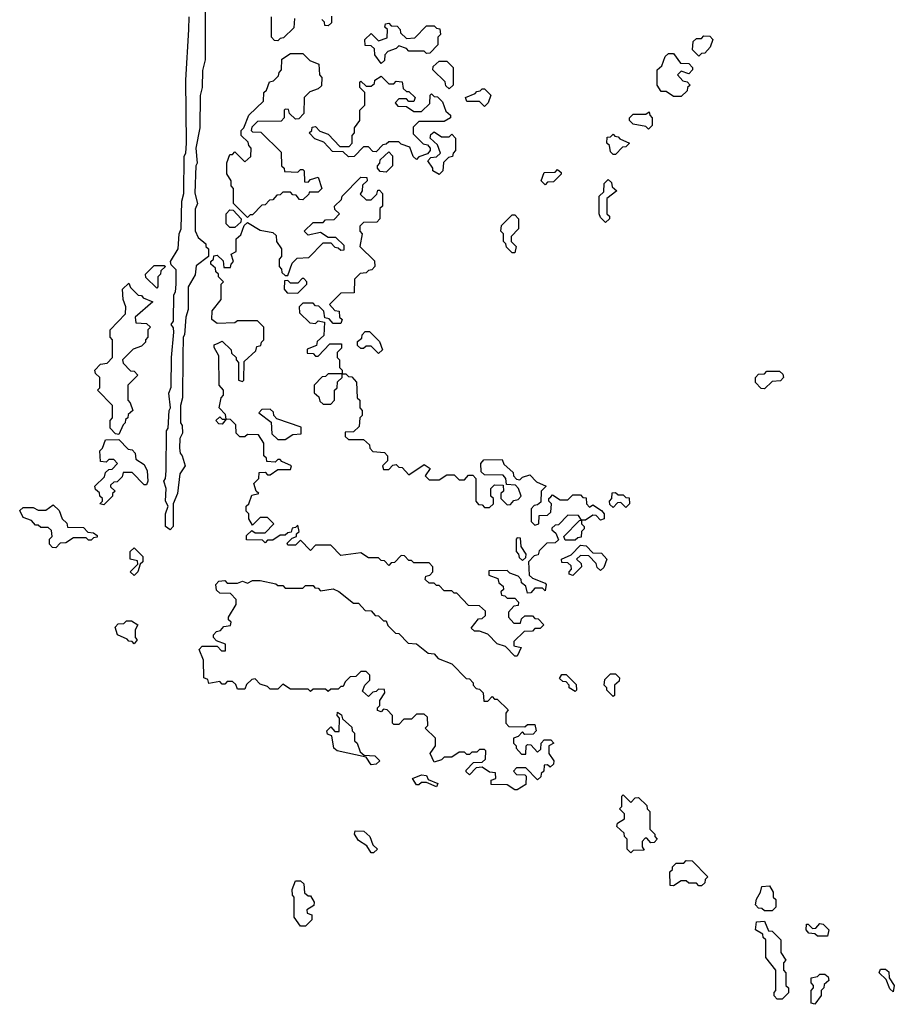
# Model space of a CAD drawing. Extents: x 2776963 to 2884430, y 684484 to 829250.
# Tile 104 of 256: x 2783532 to 2787000, y 770920 to 774824. Entities that reach past the tile are written whole.
import ezdxf

# ---------------------------------------------------------------- set-up
doc = ezdxf.new("R2010")
doc.units = 0

msp = doc.modelspace()

# ---------------------------------------------------------------- linework, layer by layer
at = {"layer": '0CON20XD'}
for points in [[(2784266.7, 774863.3), (2784267.5, 774665), (2784257, 774623), (2784255.8, 774555), (2784247, 774523), (2784245.6, 774395), (2784230, 774315), (2784236, 774255), (2784230, 774245), (2784225.9, 774135.9), (2784236.7, 774095), (2784227, 774073), (2784227, 773987), (2784240, 773960), (2784270, 773935), (2784270, 773925), (2784280, 773915), (2784280, 773885), (2784231.7, 773848.3), (2784227, 773813), (2784200, 773765), (2784200, 773675), (2784190, 773645), (2784185.8, 773574.2), (2784180, 773565), (2784178.3, 773488.3), (2784177.5, 773325), (2784170, 773295), (2784170, 773225), (2784176.2, 773215), (2784176.7, 773185), (2784166.7, 773163.3), (2784166, 773125), (2784167.5, 773105), (2784176.2, 773095), (2784187.5, 773055), (2784167, 773023), (2784157.5, 772945), (2784140, 772905), (2784140, 772815), (2784128.3, 772801.7), (2784110, 772815), (2784110, 772865), (2784120, 772895), (2784110, 772915), (2784112.5, 772965), (2784103.3, 772995), (2784110, 773005), (2784112.5, 773035), (2784113.9, 773193.9), (2784120, 773205), (2784123.8, 773275), (2784130, 773285), (2784123.6, 773343.6), (2784133, 773367), (2784134.1, 773484.1), (2784143.3, 773585), (2784141.7, 773601.7), (2784132.5, 773615), (2784141.7, 773628.3), (2784143, 773733), (2784150, 773745), (2784152.5, 773775), (2784151.7, 773831.7), (2784131.7, 773851.7), (2784130, 773865), (2784160, 773915), (2784163.8, 773975), (2784172.5, 773995), (2784174.2, 774105), (2784182.5, 774135), (2784183.6, 774283.6), (2784190, 774295), (2784193.8, 774335), (2784190, 774585), (2784202.5, 774785), (2784203.8, 774835)], [(2784621.7, 774828.3), (2784618.3, 774791.7), (2784578.3, 774751.7), (2784565, 774750), (2784555, 774740), (2784541.7, 774741.7), (2784530, 774755), (2784530, 774835)], [(2784768.3, 774838.3), (2784768.3, 774811.7), (2784755, 774800), (2784741.7, 774801.7), (2784740, 774815), (2784730, 774825)], [(2784965, 774650), (2784940, 774685), (2784938.3, 774708.3), (2784925, 774720), (2784901.7, 774721.7), (2784900, 774745), (2784925, 774770), (2784955, 774740), (2784988.3, 774751.7), (2784990, 774785), (2784980, 774795), (2784981.7, 774808.3), (2784995, 774810), (2785005, 774800), (2785028.3, 774798.3), (2785040, 774785), (2785041.7, 774771.7), (2785065, 774750), (2785098.3, 774751.7), (2785145, 774800), (2785175, 774800), (2785185, 774790), (2785198.3, 774788.3), (2785200, 774765), (2785190, 774755), (2785190, 774725), (2785158.3, 774691.7), (2785145, 774690), (2785135, 774700), (2785075, 774700), (2785065, 774710), (2785035, 774720), (2785025, 774710), (2784991.7, 774698.3), (2784980, 774685), (2784978.3, 774661.7), (2784965, 774650)], [(2786225, 774680), (2786200, 774705), (2786201.7, 774738.3), (2786215, 774750), (2786235, 774750), (2786245, 774760), (2786268.3, 774758.3), (2786280, 774745), (2786270, 774715), (2786248.3, 774691.7), (2786235, 774690), (2786225, 774680)], [(2784435, 774040), (2784380, 774095), (2784380, 774155), (2784370, 774165), (2784370, 774185), (2784353, 774213), (2784353, 774257), (2784365, 774290), (2784375, 774290), (2784385, 774300), (2784425, 774260), (2784448.3, 774281.7), (2784450, 774315), (2784440, 774325), (2784438.3, 774338.3), (2784410, 774365), (2784410, 774385), (2784420, 774395), (2784440, 774445), (2784498.3, 774501.7), (2784500, 774535), (2784510, 774545), (2784521.7, 774578.3), (2784538.3, 774581.7), (2784558.3, 774601.7), (2784560, 774615), (2784570, 774625), (2784571.7, 774668.3), (2784605, 774690), (2784655, 774690), (2784681.7, 774661.7), (2784718.3, 774648.3), (2784720, 774605), (2784730, 774595), (2784728.3, 774561.7), (2784715, 774550), (2784681.7, 774538.3), (2784660, 774515), (2784658.3, 774451.7), (2784638.3, 774431.7), (2784625, 774430), (2784601.7, 774451.7), (2784598.3, 774468.3), (2784585, 774470), (2784580, 774465), (2784580, 774435), (2784568.3, 774421.7), (2784475, 774420), (2784451.7, 774398.3), (2784450, 774385), (2784455, 774380), (2784488.3, 774378.3), (2784568.3, 774298.3), (2784570, 774245), (2784580, 774235), (2784581.7, 774221.7), (2784635, 774220), (2784645, 774230), (2784655, 774230), (2784660, 774225), (2784661.7, 774181.7), (2784675, 774180), (2784685, 774190), (2784715, 774200), (2784730, 774155), (2784715, 774140), (2784680, 774140), (2784678.3, 774131.7), (2784655, 774110), (2784641.7, 774111.7), (2784628.3, 774128.3), (2784615, 774130), (2784605, 774140), (2784575, 774140), (2784565, 774130), (2784551.7, 774128.3), (2784535, 774110), (2784521.7, 774108.3), (2784505, 774090), (2784491.7, 774088.3), (2784455, 774050), (2784445, 774050), (2784435, 774040)], [(2786155, 774520), (2786125, 774520), (2786095, 774540), (2786075, 774540), (2786060, 774565), (2786060, 774625), (2786078.3, 774641.7), (2786091.7, 774678.3), (2786105, 774690), (2786125, 774690), (2786151.7, 774651.7), (2786185, 774650), (2786200, 774635), (2786200, 774625), (2786185, 774610), (2786155, 774620), (2786140, 774605), (2786161.7, 774581.7), (2786178.3, 774578.3), (2786190, 774565), (2786180, 774555), (2786178.3, 774541.7), (2786155, 774520)], [(2785235, 774550), (2785221.7, 774561.7), (2785218.3, 774578.3), (2785170, 774625), (2785171.7, 774638.3), (2785195, 774660), (2785225, 774660), (2785250, 774635), (2785250, 774565), (2785235, 774550)], [(2785105, 774270), (2785091.7, 774281.7), (2785078.3, 774318.3), (2785045, 774330), (2785035, 774340), (2784995, 774340), (2784985, 774330), (2784971.7, 774328.3), (2784945, 774300), (2784931.7, 774301.7), (2784915, 774320), (2784895, 774320), (2784858.3, 774281.7), (2784835, 774280), (2784815, 774300), (2784771.7, 774301.7), (2784738.3, 774338.3), (2784701.7, 774351.7), (2784680, 774375), (2784690, 774385), (2784691.7, 774398.3), (2784705, 774400), (2784721.7, 774381.7), (2784755, 774370), (2784801.7, 774321.7), (2784838.3, 774321.7), (2784850, 774335), (2784850, 774365), (2784860, 774375), (2784860, 774395), (2784880, 774425), (2784880, 774465), (2784900, 774485), (2784900, 774535), (2784880, 774555), (2784880, 774575), (2784885, 774580), (2784905, 774560), (2784925, 774560), (2784938.3, 774571.7), (2784940, 774585), (2784965, 774600), (2784995, 774570), (2785015, 774570), (2785025, 774580), (2785048.3, 774578.3), (2785051.7, 774551.7), (2785065, 774540), (2785075, 774540), (2785100, 774515), (2785095, 774500), (2785075, 774500), (2785065, 774510), (2785035, 774510), (2785020, 774495), (2785031.7, 774481.7), (2785065, 774480), (2785095, 774460), (2785125, 774460), (2785158.3, 774491.7), (2785160, 774525), (2785165, 774530), (2785175, 774520), (2785188.3, 774518.3), (2785208.3, 774498.3), (2785221.7, 774461.7), (2785240, 774445), (2785240, 774435), (2785215, 774420), (2785115, 774420), (2785091.7, 774398.3), (2785091.7, 774371.7), (2785131.7, 774331.7), (2785148.3, 774328.3), (2785160, 774315), (2785160, 774305), (2785148.3, 774291.7), (2785115, 774280), (2785105, 774270)], [(2785375, 774480), (2785355, 774500), (2785305, 774500), (2785300, 774515), (2785338.3, 774531.7), (2785345, 774540), (2785358.3, 774541.7), (2785365, 774550), (2785375, 774550), (2785400, 774525), (2785390, 774495), (2785375, 774480)], [(2786025, 774390), (2786015, 774400), (2785965, 774410), (2785950, 774425), (2785950, 774435), (2785965, 774450), (2786015, 774450), (2786028.3, 774458.3), (2786030, 774445), (2786040, 774435), (2786040, 774405), (2786025, 774390)], [(2785195, 774210), (2785170, 774225), (2785170, 774235), (2785150, 774265), (2785161.7, 774278.3), (2785185, 774280), (2785200, 774295), (2785188.3, 774328.3), (2785160, 774355), (2785161.7, 774368.3), (2785175, 774380), (2785205, 774360), (2785235, 774360), (2785245, 774370), (2785260, 774355), (2785260, 774305), (2785250, 774295), (2785248.3, 774281.7), (2785231.7, 774278.3), (2785211.7, 774258.3), (2785210, 774225), (2785195, 774210)], [(2785895, 774290), (2785885, 774290), (2785875, 774300), (2785870, 774325), (2785860, 774335), (2785861.7, 774358.3), (2785875, 774360), (2785885, 774370), (2785891.7, 774361.7), (2785905, 774360), (2785911.7, 774351.7), (2785950, 774335), (2785935, 774320), (2785921.7, 774318.3), (2785895, 774290)], [(2784985, 774220), (2784961.7, 774221.7), (2784950, 774235), (2784950, 774245), (2784960, 774255), (2784961.7, 774268.3), (2784995, 774300), (2785010, 774285), (2785010, 774245), (2784985, 774220)], [(2785505, 772300), (2785495, 772300), (2785458.3, 772338.3), (2785425, 772350), (2785388.3, 772388.3), (2785355, 772400), (2785335, 772400), (2785321.7, 772411.7), (2785351.7, 772448.3), (2785365, 772450), (2785378.3, 772461.7), (2785378.3, 772478.3), (2785355, 772500), (2785311.7, 772501.7), (2785265, 772550), (2785255, 772550), (2785245, 772560), (2785215, 772560), (2785195, 772580), (2785185, 772580), (2785175, 772590), (2785155, 772590), (2785140, 772605), (2785141.7, 772618.3), (2785158.3, 772621.7), (2785170, 772635), (2785170, 772655), (2785155, 772670), (2785095, 772670), (2785085, 772680), (2785075, 772680), (2785058.3, 772698.3), (2785045, 772700), (2785018.3, 772671.7), (2785005, 772670), (2784995, 772660), (2784978.3, 772678.3), (2784965, 772680), (2784955, 772690), (2784915, 772690), (2784885, 772710), (2784805, 772700), (2784765, 772740), (2784705, 772740), (2784685, 772720), (2784645, 772760), (2784625, 772740), (2784595, 772740), (2784591.7, 772748.3), (2784611.7, 772768.3), (2784630, 772775), (2784630, 772785), (2784640, 772795), (2784635, 772820), (2784625, 772810), (2784611.7, 772808.3), (2784608.3, 772791.7), (2784595, 772790), (2784585, 772780), (2784565, 772780), (2784535, 772760), (2784515, 772760), (2784505, 772750), (2784495, 772760), (2784431.7, 772761.7), (2784431.7, 772778.3), (2784451.7, 772798.3), (2784465, 772790), (2784505, 772790), (2784540, 772825), (2784515, 772850), (2784485, 772850), (2784455, 772820), (2784440, 772845), (2784440, 772865), (2784430, 772875), (2784430, 772895), (2784440, 772905), (2784451.7, 772938.3), (2784480, 772945), (2784470, 772955), (2784460, 772985), (2784480, 773005), (2784481.7, 773028.3), (2784505, 773030), (2784515, 773020), (2784525, 773020), (2784555, 773040), (2784605, 773040), (2784610, 773055), (2784571.7, 773071.7), (2784565, 773080), (2784555, 773080), (2784545, 773070), (2784511.7, 773071.7), (2784510, 773085), (2784500, 773095), (2784500, 773145), (2784478.3, 773178.3), (2784435, 773180), (2784425, 773170), (2784405, 773170), (2784390, 773185), (2784388.3, 773218.3), (2784368.3, 773238.3), (2784350, 773240), (2784335, 773220), (2784321.7, 773221.7), (2784310, 773235), (2784325, 773250), (2784335, 773240), (2784350, 773240), (2784348.3, 773258.3), (2784322.5, 773285), (2784330, 773325), (2784340, 773335), (2784340, 773355), (2784322.5, 773375), (2784321.7, 773491.7), (2784302.5, 773525), (2784302.5, 773535), (2784318.3, 773541.7), (2784335, 773550), (2784370, 773515), (2784371.7, 773501.7), (2784390, 773485), (2784390, 773475), (2784400, 773465), (2784400, 773395), (2784415, 773390), (2784420, 773395), (2784421.7, 773468.3), (2784468.3, 773511.7), (2784471.7, 773528.3), (2784488.3, 773531.7), (2784490, 773545), (2784500, 773555), (2784500, 773605), (2784475, 773630), (2784395, 773630), (2784385, 773622.5), (2784315, 773620), (2784293.3, 773635), (2784295, 773670), (2784330, 773715), (2784330, 773775), (2784340, 773785), (2784320, 773805), (2784320, 773815), (2784310, 773825), (2784308.3, 773838.3), (2784290, 773855), (2784290, 773865), (2784300, 773875), (2784301.7, 773888.3), (2784315, 773890), (2784338.3, 773868.3), (2784341.7, 773841.7), (2784368.3, 773841.7), (2784370, 773855), (2784380, 773865), (2784370, 773895), (2784390, 773905), (2784390, 773955), (2784408.3, 773971.7), (2784421.7, 774008.3), (2784435, 774020), (2784485, 773990), (2784535, 773980), (2784548.3, 773968.3), (2784550, 773945), (2784570, 773915), (2784570, 773885), (2784560, 773875), (2784560, 773845), (2784570, 773835), (2784571.7, 773821.7), (2784585, 773810), (2784595, 773810), (2784611.7, 773858.3), (2784631.7, 773878.3), (2784678.3, 773881.7), (2784735, 773940), (2784765, 773940), (2784781.7, 773921.7), (2784795, 773920), (2784805, 773910), (2784818.3, 773911.7), (2784818.3, 773928.3), (2784785, 773960), (2784755, 773960), (2784725, 773980), (2784675, 773970), (2784660, 773985), (2784695, 774020), (2784735, 774020), (2784745, 774030), (2784778.3, 774031.7), (2784800, 774055), (2784781.7, 774071.7), (2784780, 774085), (2784808.3, 774111.7), (2784810, 774125), (2784885, 774200), (2784908.3, 774198.3), (2784910, 774185), (2784891.7, 774168.3), (2784890, 774145), (2784881.7, 774131.7), (2784905, 774110), (2784925, 774110), (2784948.3, 774131.7), (2784951.7, 774148.3), (2784958.3, 774148.3), (2784970, 774135), (2784970, 774085), (2784960, 774075), (2784960, 774035), (2784948.3, 774021.7), (2784895, 774020), (2784880, 774005), (2784880, 773985), (2784890, 773975), (2784880, 773925), (2784938.3, 773868.3), (2784940, 773845), (2784928.3, 773831.7), (2784915, 773830), (2784905, 773820), (2784881.7, 773818.3), (2784860, 773795), (2784858.3, 773741.7), (2784805, 773740), (2784760, 773695), (2784781.7, 773671.7), (2784798.3, 773668.3), (2784800, 773645), (2784810, 773635), (2784805, 773620), (2784775, 773620), (2784758.3, 773638.3), (2784741.7, 773641.7), (2784738.3, 773668.3), (2784718.3, 773688.3), (2784705, 773690), (2784695, 773700), (2784655, 773700), (2784640, 773685), (2784641.7, 773661.7), (2784681.7, 773621.7), (2784705, 773620), (2784715, 773630), (2784740, 773625), (2784738.3, 773571.7), (2784711.7, 773548.3), (2784708.3, 773531.7), (2784671.7, 773518.3), (2784671.7, 773501.7), (2784695, 773500), (2784705, 773490), (2784715, 773490), (2784761.7, 773538.3), (2784808.3, 773538.3), (2784808.3, 773521.7), (2784790, 773505), (2784790, 773485), (2784800, 773475), (2784800, 773445), (2784810, 773435), (2784810, 773420), (2784825, 773420), (2784835, 773410), (2784848.3, 773408.3), (2784867, 773387), (2784870, 773325), (2784880, 773315), (2784880, 773285), (2784890, 773275), (2784890, 773255), (2784880, 773245), (2784878.3, 773211.7), (2784855, 773190), (2784821.7, 773188.3), (2784821.7, 773171.7), (2784835, 773160), (2784895, 773160), (2784918.3, 773138.3), (2784920, 773125), (2784931.7, 773111.7), (2784978.3, 773108.3), (2784990, 773095), (2784990, 773075), (2784970, 773055), (2784975, 773040), (2784995, 773040), (2785011.7, 773058.3), (2785025, 773060), (2785035, 773050), (2785048.3, 773048.3), (2785075, 773020), (2785135, 773060), (2785160, 773045), (2785140, 773015), (2785155, 773000), (2785195, 773000), (2785225, 773020), (2785255, 773020), (2785275, 773000), (2785295, 773000), (2785311.7, 773018.3), (2785328.3, 773018.3), (2785340, 773005), (2785340, 772915), (2785351.7, 772901.7), (2785365, 772900), (2785375, 772890), (2785395, 772890), (2785410, 772905), (2785410, 772925), (2785400, 772935), (2785400, 772965), (2785415, 772980), (2785448.3, 772978.3), (2785450, 772955), (2785440, 772945), (2785440, 772925), (2785465, 772900), (2785478.3, 772901.7), (2785491.7, 772918.3), (2785508.3, 772921.7), (2785520, 772935), (2785510, 772965), (2785498.3, 772978.3), (2785461.7, 772981.7), (2785460, 773005), (2785448.3, 773018.3), (2785375, 773020), (2785361.7, 773031.7), (2785360, 773065), (2785371.7, 773078.3), (2785445, 773080), (2785451.7, 773061.7), (2785488.3, 773028.3), (2785490, 773015), (2785501.7, 773001.7), (2785515, 773000), (2785525, 773010), (2785555, 773020), (2785581.7, 772991.7), (2785620, 772975), (2785600, 772955), (2785598.3, 772911.7), (2785585, 772900), (2785571.7, 772898.3), (2785560, 772885), (2785560, 772835), (2785575, 772820), (2785590, 772825), (2785591.7, 772858.3), (2785625, 772860), (2785638.3, 772871.7), (2785640, 772905), (2785630, 772915), (2785630, 772925), (2785638.3, 772931.7), (2785645, 772940), (2785675, 772920), (2785705, 772920), (2785725, 772940), (2785755, 772940), (2785765, 772930), (2785778.3, 772928.3), (2785780, 772905), (2785791.7, 772891.7), (2785805, 772900), (2785838.3, 772878.3), (2785850, 772865), (2785850, 772845), (2785835, 772840), (2785818.3, 772858.3), (2785805, 772860), (2785775, 772840), (2785760, 772840), (2785760, 772825), (2785770, 772815), (2785770, 772805), (2785760, 772795), (2785758.3, 772771.7), (2785745, 772770), (2785735, 772760), (2785695, 772760), (2785690, 772775), (2785751.7, 772838.3), (2785760, 772840), (2785748.3, 772858.3), (2785705, 772860), (2785668.3, 772821.7), (2785655, 772820), (2785641.7, 772808.3), (2785641.7, 772801.7), (2785658.3, 772788.3), (2785668.3, 772761.7), (2785655, 772750), (2785621.7, 772748.3), (2785591.7, 772718.3), (2785588.3, 772701.7), (2785571.7, 772698.3), (2785550, 772675), (2785551.7, 772621.7), (2785565, 772610), (2785615, 772590), (2785620, 772585), (2785615, 772560), (2785605, 772570), (2785575, 772570), (2785558.3, 772551.7), (2785545, 772550), (2785538.3, 772578.3), (2785521.7, 772591.7), (2785520, 772605), (2785508.3, 772618.3), (2785475, 772630), (2785465, 772640), (2785391.7, 772638.3), (2785391.7, 772621.7), (2785428.3, 772608.3), (2785431.7, 772591.7), (2785448.3, 772578.3), (2785450, 772565), (2785440, 772555), (2785441.7, 772541.7), (2785455, 772540), (2785465, 772530), (2785495, 772530), (2785510, 772515), (2785508.3, 772501.7), (2785491.7, 772498.3), (2785470, 772475), (2785470, 772455), (2785491.7, 772431.7), (2785518.3, 772431.7), (2785521.7, 772448.3), (2785535, 772460), (2785565, 772460), (2785575, 772450), (2785588.3, 772448.3), (2785610, 772425), (2785595, 772410), (2785575, 772410), (2785565, 772400), (2785531.7, 772398.3), (2785491.7, 772358.3), (2785491.7, 772341.7), (2785520, 772335), (2785505, 772300)], [(2785615, 774170), (2785600, 774185), (2785611.7, 774218.3), (2785655, 774220), (2785665, 774230), (2785678.3, 774218.3), (2785678.3, 774211.7), (2785648.3, 774181.7), (2785625, 774180), (2785615, 774170)], [(2785855, 774020), (2785835, 774040), (2785830, 774055), (2785830, 774125), (2785848.3, 774141.7), (2785850, 774175), (2785865, 774190), (2785878.3, 774178.3), (2785881.7, 774161.7), (2785900, 774145), (2785860, 774115), (2785860, 774055), (2785870, 774045), (2785870, 774035), (2785855, 774020)], [(2784385, 774000), (2784365, 774000), (2784350, 774015), (2784350, 774055), (2784365, 774070), (2784378.3, 774068.3), (2784410, 774035), (2784408.3, 774021.7), (2784385, 774000)], [(2785495, 773900), (2785485, 773900), (2785461.7, 773921.7), (2785460, 773935), (2785450, 773945), (2785450, 773975), (2785440, 773985), (2785441.7, 774008.3), (2785485, 774050), (2785495, 774050), (2785510, 774035), (2785510, 773995), (2785480, 773965), (2785480, 773945), (2785500, 773925), (2785495, 773900)], [(2784075, 773760), (2784031.7, 773801.7), (2784030, 773815), (2784065, 773850), (2784105, 773850), (2784110, 773845), (2784091.7, 773828.3), (2784090, 773815), (2784080, 773805), (2784080, 773765), (2784075, 773760)], [(2783925, 773180), (2783911.7, 773181.7), (2783890, 773205), (2783890, 773235), (2783900, 773245), (2783900, 773295), (2783840, 773355), (2783850, 773365), (2783850, 773405), (2783831.7, 773421.7), (2783830, 773435), (2783851.7, 773458.3), (2783878.3, 773461.7), (2783900, 773485), (2783900, 773555), (2783890, 773565), (2783890, 773595), (2783951.7, 773658.3), (2783952.5, 773685), (2783942.5, 773715), (2783940, 773755), (2783965, 773780), (2783971.7, 773761.7), (2784001.7, 773731.7), (2784015, 773730), (2784021.7, 773721.7), (2784060, 773705), (2783990, 773645), (2783991.7, 773621.7), (2784035, 773620), (2784050, 773605), (2784040, 773595), (2784040, 773565), (2784030, 773555), (2784030, 773545), (2784015, 773530), (2783981.7, 773518.3), (2783940, 773475), (2783941.7, 773461.7), (2783971.7, 773431.7), (2783985, 773430), (2784000, 773415), (2783960, 773375), (2783960, 773315), (2783970, 773305), (2783980, 773275), (2783961.7, 773258.3), (2783960, 773245), (2783951.7, 773238.3), (2783950, 773225), (2783941.7, 773218.3), (2783925, 773180)], [(2784635, 773740), (2784670, 773775), (2784670, 773785), (2784658.3, 773798.3), (2784651.7, 773798.3), (2784635, 773780), (2784605, 773780), (2784595, 773790), (2784581.7, 773788.3), (2784580, 773755), (2784591.7, 773741.7), (2784635, 773740)], [(2784955, 773500), (2784925, 773530), (2784905, 773530), (2784895, 773520), (2784885, 773520), (2784871.7, 773531.7), (2784871.7, 773548.3), (2784888.3, 773561.7), (2784890, 773575), (2784901.7, 773588.3), (2784918.3, 773588.3), (2784958.3, 773548.3), (2784970, 773515), (2784955, 773500)], [(2784765, 773300), (2784780, 773315), (2784780, 773355), (2784790, 773365), (2784791.7, 773388.3), (2784810, 773405), (2784810, 773420), (2784755, 773420), (2784745, 773410), (2784731.7, 773408.3), (2784700, 773375), (2784700, 773345), (2784718.3, 773328.3), (2784721.7, 773311.7), (2784735, 773300), (2784765, 773300)], [(2786485, 773360), (2786471.7, 773361.7), (2786450, 773385), (2786450, 773405), (2786461.7, 773418.3), (2786485, 773420), (2786495, 773430), (2786545, 773430), (2786558.3, 773418.3), (2786560, 773405), (2786548.3, 773391.7), (2786515, 773390), (2786485, 773360)], [(2784585, 773160), (2784615, 773180), (2784648.3, 773181.7), (2784648.3, 773208.3), (2784551.7, 773241.7), (2784540, 773255), (2784538.3, 773268.3), (2784525, 773280), (2784491.7, 773278.3), (2784480, 773265), (2784528.3, 773228.3), (2784531.7, 773181.7), (2784555, 773160), (2784585, 773160)], [(2783865, 772900), (2783850, 772905), (2783860, 772915), (2783860, 772925), (2783850, 772935), (2783848.3, 772948.3), (2783831.7, 772961.7), (2783830, 772975), (2783868.3, 773011.7), (2783871.7, 773028.3), (2783885, 773040), (2783898.3, 773041.7), (2783920, 773065), (2783905, 773080), (2783885, 773080), (2783875, 773070), (2783851.7, 773071.7), (2783850, 773115), (2783860, 773125), (2783871.7, 773158.3), (2783925, 773160), (2783961.7, 773121.7), (2783978.3, 773118.3), (2783990, 773105), (2783991.7, 773081.7), (2784025, 773060), (2784037.5, 773035), (2784040, 772995), (2784035, 772980), (2784025, 772980), (2783978.3, 773028.3), (2783941.7, 773028.3), (2783938.3, 773011.7), (2783918.3, 772991.7), (2783905, 772990), (2783891.7, 772978.3), (2783891.7, 772971.7), (2783910, 772955), (2783900, 772945), (2783900, 772935), (2783865, 772900)], [(2785935, 772890), (2785915, 772910), (2785901.7, 772908.3), (2785885, 772890), (2785871.7, 772901.7), (2785870, 772915), (2785880, 772925), (2785881.7, 772948.3), (2785895, 772950), (2785905, 772940), (2785925, 772940), (2785935, 772930), (2785948.3, 772928.3), (2785950, 772905), (2785935, 772890)], [(2783675, 772730), (2783661.7, 772731.7), (2783650, 772745), (2783650, 772765), (2783660, 772775), (2783658.3, 772798.3), (2783645, 772810), (2783615, 772810), (2783605, 772820), (2783595, 772820), (2783578.3, 772838.3), (2783545, 772850), (2783531.7, 772878.3), (2783545, 772890), (2783585, 772890), (2783605, 772880), (2783635, 772880), (2783665, 772900), (2783688.3, 772878.3), (2783700, 772845), (2783718.3, 772828.3), (2783721.7, 772811.7), (2783785, 772810), (2783801.7, 772791.7), (2783825, 772790), (2783838.3, 772778.3), (2783838.3, 772771.7), (2783825, 772770), (2783815, 772760), (2783805, 772760), (2783795, 772770), (2783745, 772770), (2783715, 772750), (2783691.7, 772748.3), (2783675, 772730)], [(2785525, 772680), (2785538.3, 772691.7), (2785540, 772705), (2785520, 772735), (2785518.3, 772768.3), (2785505, 772770), (2785500, 772765), (2785500, 772715), (2785510, 772705), (2785511.7, 772691.7), (2785525, 772680)], [(2783985, 772620), (2783970, 772635), (2784000, 772665), (2783998.3, 772678.3), (2783970, 772685), (2783970, 772715), (2783985, 772730), (2784020, 772695), (2784020, 772675), (2784010, 772665), (2784000, 772635), (2783985, 772620)], [(2785725, 772620), (2785710, 772625), (2785710, 772635), (2785720, 772645), (2785718.3, 772658.3), (2785705, 772670), (2785681.7, 772671.7), (2785680, 772685), (2785718.3, 772701.7), (2785755, 772740), (2785778.3, 772738.3), (2785805, 772710), (2785838.3, 772708.3), (2785860, 772685), (2785848.3, 772651.7), (2785835, 772640), (2785821.7, 772651.7), (2785818.3, 772668.3), (2785788.3, 772698.3), (2785755, 772700), (2785740, 772685), (2785758.3, 772668.3), (2785760, 772655), (2785725, 772620)], [(2785505, 771770), (2785495, 771770), (2785465, 771790), (2785401.7, 771791.7), (2785401.7, 771808.3), (2785420, 771815), (2785418.3, 771838.3), (2785395, 771840), (2785365, 771860), (2785341.7, 771858.3), (2785315, 771830), (2785301.7, 771841.7), (2785301.7, 771848.3), (2785331.7, 771878.3), (2785365, 771880), (2785378.3, 771891.7), (2785380, 771925), (2785375, 771930), (2785355, 771930), (2785345, 771920), (2785325, 771920), (2785315, 771910), (2785305, 771910), (2785295, 771920), (2785275, 771920), (2785245, 771900), (2785215, 771900), (2785205, 771890), (2785175, 771880), (2785160, 771915), (2785180, 771945), (2785180, 771975), (2785140, 772015), (2785150, 772025), (2785148.3, 772058.3), (2785135, 772070), (2785105, 772070), (2785085, 772050), (2785055, 772050), (2785035, 772030), (2785015, 772030), (2785010, 772035), (2785010, 772065), (2784988.3, 772088.3), (2784975, 772090), (2784965, 772080), (2784950, 772085), (2784950, 772095), (2784960, 772105), (2784960, 772125), (2784980, 772155), (2784978.3, 772168.3), (2784955, 772170), (2784945, 772160), (2784931.7, 772158.3), (2784915, 772140), (2784891.7, 772161.7), (2784900, 772185), (2784920, 772205), (2784920, 772225), (2784905, 772240), (2784885, 772240), (2784865, 772220), (2784841.7, 772218.3), (2784821.7, 772198.3), (2784815, 772180), (2784805, 772180), (2784795, 772170), (2784765, 772170), (2784755, 772160), (2784745, 772170), (2784695, 772170), (2784685, 772160), (2784675, 772170), (2784605, 772170), (2784575, 772190), (2784555, 772170), (2784525, 772170), (2784515, 772180), (2784485, 772190), (2784465, 772210), (2784451.7, 772208.3), (2784431.7, 772188.3), (2784425, 772170), (2784395, 772170), (2784388.3, 772188.3), (2784375, 772200), (2784355, 772200), (2784345, 772190), (2784335, 772190), (2784325, 772200), (2784281.7, 772191.7), (2784278.3, 772208.3), (2784262.5, 772215), (2784260, 772285), (2784243.6, 772326.4), (2784255, 772340), (2784315, 772340), (2784331.7, 772321.7), (2784348.3, 772321.7), (2784348.3, 772348.3), (2784311.7, 772361.7), (2784300, 772375), (2784300, 772385), (2784311.7, 772398.3), (2784328.3, 772401.7), (2784341.7, 772418.3), (2784368.3, 772421.7), (2784370, 772435), (2784360, 772445), (2784360, 772455), (2784390, 772505), (2784390, 772525), (2784368.3, 772548.3), (2784325, 772550), (2784311.7, 772561.7), (2784310, 772585), (2784321.7, 772598.3), (2784345, 772600), (2784355, 772590), (2784395, 772590), (2784415, 772597.5), (2784435, 772590), (2784455, 772600), (2784485, 772600), (2784547, 772587), (2784555, 772580), (2784575, 772580), (2784585, 772570), (2784655, 772570), (2784665, 772580), (2784695, 772580), (2784701.7, 772571.7), (2784715, 772570), (2784725, 772560), (2784775, 772567.5), (2784797, 772557), (2784855, 772510), (2784875, 772510), (2784901.7, 772481.7), (2784925, 772480), (2784941.7, 772461.7), (2784955, 772460), (2784975, 772440), (2784985, 772440), (2784991.7, 772421.7), (2785021.7, 772391.7), (2785035, 772390), (2785071.7, 772351.7), (2785105, 772350), (2785151.7, 772311.7), (2785175, 772310), (2785191.7, 772291.7), (2785245, 772270), (2785301.7, 772211.7), (2785315, 772210), (2785330, 772195), (2785330, 772185), (2785341.7, 772171.7), (2785355, 772170), (2785370, 772155), (2785371.7, 772121.7), (2785388.3, 772121.7), (2785405, 772140), (2785415, 772130), (2785425, 772130), (2785468.3, 772088.3), (2785460, 772075), (2785460, 772035), (2785471.7, 772021.7), (2785535, 772020), (2785545, 772030), (2785575, 772030), (2785580, 772005), (2785568.3, 771991.7), (2785535, 771990), (2785525, 772000), (2785508.3, 771981.7), (2785490, 771975), (2785490, 771955), (2785500, 771945), (2785500, 771935), (2785521.7, 771911.7), (2785538.3, 771911.7), (2785540, 771945), (2785545, 771950), (2785558.3, 771948.3), (2785585, 771920), (2785598.3, 771931.7), (2785600, 771955), (2785611.7, 771968.3), (2785638.3, 771968.3), (2785650, 771955), (2785630, 771945), (2785630, 771915), (2785650, 771885), (2785648.3, 771871.7), (2785635, 771860), (2785625, 771870), (2785611.7, 771868.3), (2785610, 771845), (2785600, 771835), (2785598.3, 771821.7), (2785585, 771810), (2785538.3, 771858.3), (2785501.7, 771858.3), (2785490, 771845), (2785501.7, 771831.7), (2785535, 771830), (2785540, 771825), (2785538.3, 771791.7), (2785505, 771770)], [(2783985, 772350), (2783978.3, 772358.3), (2783965, 772360), (2783958.3, 772368.3), (2783920, 772385), (2783910, 772415), (2783921.7, 772428.3), (2783945, 772430), (2783955, 772440), (2783975, 772440), (2784000, 772425), (2783990, 772405), (2783990, 772375), (2783997.5, 772365), (2783985, 772350)], [(2785735, 772160), (2785710, 772175), (2785710, 772185), (2785698.3, 772198.3), (2785685, 772200), (2785671.7, 772211.7), (2785681.7, 772228.3), (2785698.3, 772228.3), (2785738.3, 772188.3), (2785740, 772165), (2785735, 772160)], [(2785885, 772140), (2785860, 772165), (2785860, 772175), (2785850, 772185), (2785851.7, 772208.3), (2785875, 772230), (2785895, 772230), (2785910, 772215), (2785908.3, 772201.7), (2785890, 772185), (2785890, 772145), (2785885, 772140)], [(2784925, 771870), (2784905, 771900), (2784790, 771925), (2784777.5, 771935), (2784770, 771985), (2784751.7, 771991.7), (2784750, 772005), (2784765, 772020), (2784781.7, 772001.7), (2784798.3, 772001.7), (2784800, 772055), (2784790, 772065), (2784791.7, 772078.3), (2784808.3, 772068.3), (2784811.7, 772051.7), (2784848.3, 772018.3), (2784850, 772005), (2784860, 771995), (2784860, 771965), (2784870, 771955), (2784881.7, 771921.7), (2784898.3, 771908.3), (2784940, 771905), (2784960, 771885), (2784945, 771872.5), (2784925, 771870)], [(2785185, 771782.5), (2785145, 771800), (2785125, 771800), (2785115, 771790), (2785105, 771790), (2785090, 771815), (2785125, 771830), (2785145, 771827.5), (2785151.7, 771811.7), (2785190, 771795), (2785185, 771782.5)], [(2785955, 771520), (2785940, 771535), (2785940, 771575), (2785930, 771585), (2785928.3, 771598.3), (2785900, 771625), (2785901.7, 771638.3), (2785930, 771655), (2785930, 771675), (2785910, 771695), (2785920, 771705), (2785920, 771745), (2785925, 771750), (2785955, 771720), (2785971.7, 771738.3), (2785985, 771740), (2786018.3, 771708.3), (2786020, 771695), (2786030, 771685), (2786030, 771615), (2786050, 771595), (2786050, 771585), (2786060, 771575), (2786048.3, 771561.7), (2786035, 771560), (2786018.3, 771578.3), (2786011.7, 771578.3), (2786000, 771565), (2786000, 771545), (2786008.3, 771531.7), (2785965, 771530), (2785955, 771520)], [(2784935, 771520), (2784925, 771520), (2784908.3, 771548.3), (2784875, 771570), (2784860, 771595), (2784861.7, 771608.3), (2784897, 771607), (2784920, 771585), (2784931.7, 771551.7), (2784950, 771535), (2784935, 771520)], [(2786235, 771390), (2786225, 771390), (2786215, 771400), (2786185, 771400), (2786175, 771410), (2786155, 771410), (2786125, 771390), (2786111.7, 771391.7), (2786110, 771445), (2786120, 771455), (2786120, 771465), (2786135, 771480), (2786165, 771480), (2786175, 771490), (2786198.3, 771488.3), (2786260, 771425), (2786250, 771415), (2786248.3, 771401.7), (2786235, 771390)], [(2784665, 771230), (2784645, 771230), (2784620, 771265), (2784620, 771345), (2784613, 771353), (2784612.5, 771375), (2784625, 771410), (2784645, 771410), (2784658.3, 771398.3), (2784661.7, 771361.7), (2784675, 771350), (2784685, 771350), (2784700, 771325), (2784698.3, 771311.7), (2784670, 771295), (2784671.7, 771281.7), (2784690, 771275), (2784690, 771255), (2784665, 771230)], [(2786515, 771290), (2786485, 771290), (2786475, 771300), (2786461.7, 771301.7), (2786450, 771315), (2786453, 771337), (2786470, 771365), (2786475, 771387.5), (2786505, 771390), (2786520, 771365), (2786520, 771345), (2786530, 771335), (2786530, 771305), (2786515, 771290)], [(2786555, 770940), (2786535, 770940), (2786523, 770953), (2786523, 770967), (2786530, 770975), (2786530, 771055), (2786490, 771105), (2786490, 771175), (2786480, 771185), (2786478.3, 771198.3), (2786450, 771215), (2786453, 771247), (2786485, 771250), (2786501.7, 771211.7), (2786515, 771210), (2786550, 771175), (2786550, 771125), (2786570, 771095), (2786560, 771085), (2786560, 771055), (2786570, 771045), (2786570, 770995), (2786580, 770985), (2786580, 770965), (2786555, 770940)], [(2786735, 771190), (2786695, 771190), (2786685, 771200), (2786661.7, 771201.7), (2786650, 771215), (2786651.7, 771238.3), (2786658.3, 771238.3), (2786675, 771220), (2786688.3, 771221.7), (2786705, 771240), (2786718.3, 771238.3), (2786740, 771215), (2786735, 771190)], [(2786685, 770920), (2786670, 770925), (2786670, 770975), (2786680, 770985), (2786680, 770995), (2786670, 771005), (2786670, 771025), (2786695, 771030), (2786705, 771040), (2786725, 771040), (2786738.3, 771028.3), (2786740, 771015), (2786721.7, 770998.3), (2786720, 770985), (2786710, 770975), (2786710, 770955), (2786685, 770920)], [(2786995, 770970), (2786981.7, 770981.7), (2786968.3, 771018.3), (2786940, 771045), (2786945, 771060), (2786965, 771060), (2786978.3, 771048.3), (2786980, 771025), (2787000, 770995), (2786995, 770970)]]:
    msp.add_lwpolyline(points, dxfattribs=at)

doc.saveas('drawing.dxf')
